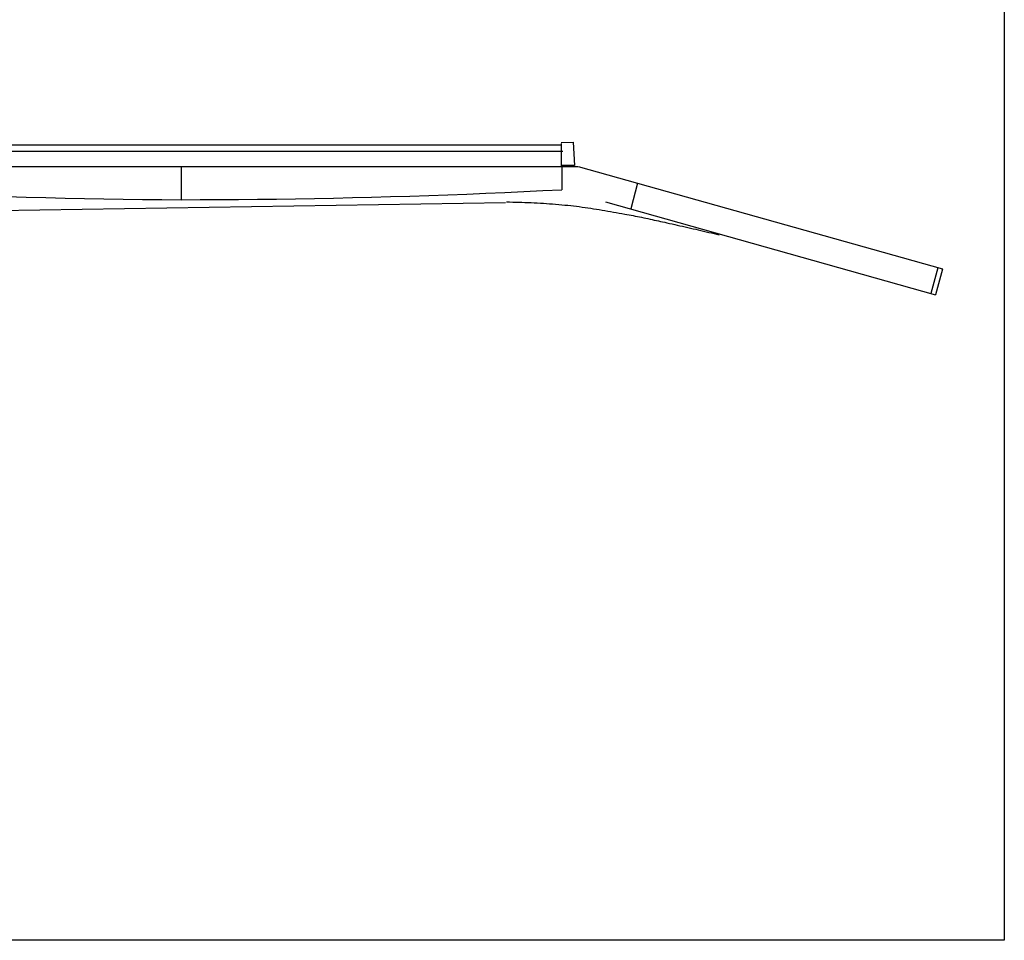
# Model space of a CAD drawing. Extents: x -330 to 789, y -284 to 512.
# Tile 5 of 10: x 366 to 789, y -284 to 112. Entities that reach past the tile are written whole.
import ezdxf

# ---------------------------------------------------------------- set-up
doc = ezdxf.new("R2010")
doc.units = 0
for name, color, linetype in [('BORDER', 7, 'CONTINUOUS'), ('NECK', 7, 'CONTINUOUS'), ('TrussRod', 5, 'CONTINUOUS')]:
    doc.layers.add(name, color=color, linetype=linetype)

# ---------------------------------------------------------------- blocks, each defined once
blk = doc.blocks.new('*E71')
at = {"layer": 'NECK', "color": 7, "linetype": 'CONTINUOUS'}
blk.add_lwpolyline([(905.448334, -59.221345), (906.76842, -59.234217), (908.088537, -59.25335), (909.408661, -59.27874), (910.728768, -59.310388), (912.048834, -59.348292), (913.368835, -59.39245), (914.688747, -59.442861), (916.008546, -59.499525), (917.328207, -59.562439), (918.647708, -59.631603), (919.967023, -59.707015), (921.286128, -59.788674), (922.605, -59.876578), (923.923615, -59.970727), (925.241948, -60.071119), (926.559975, -60.177753), (927.877672, -60.290627), (929.195016, -60.409741), (930.511982, -60.535093), (931.828546, -60.666681), (933.055833, -60.797057), (934.282532, -60.936595), (935.508672, -61.084776), (936.734279, -61.241083), (937.959381, -61.404999), (939.184006, -61.576004), (940.408181, -61.753581), (941.631934, -61.937213), (942.855292, -62.126382), (944.078283, -62.320569), (945.300935, -62.519257), (946.523274, -62.721928), (947.745329, -62.928063), (948.967126, -63.137146), (950.188694, -63.348659), (951.41006, -63.562083), (952.631251, -63.7769), (953.852296, -63.992593), (955.073221, -64.208644), (956.294054, -64.424535), (957.200878, -64.586918), (958.107278, -64.753468), (959.01328, -64.923937), (959.918907, -65.098078), (960.824182, -65.275646), (961.729129, -65.456392), (962.633771, -65.64007), (963.538134, -65.826433), (964.44224, -66.015234), (965.346113, -66.206227), (966.249776, -66.399164), (967.153255, -66.593798), (968.056571, -66.789884), (968.95975, -66.987173), (969.862815, -67.185419), (970.765788, -67.384375), (971.668696, -67.583794), (972.57156, -67.78343), (973.474405, -67.983035), (974.377254, -68.182363), (975.5061, -68.431882), (976.634813, -68.682522), (977.763394, -68.934283), (978.89184, -69.187166), (980.020152, -69.44117), (981.148329, -69.696294), (982.276369, -69.952538), (983.404272, -70.209903), (984.532037, -70.468387), (985.659663, -70.727991), (986.787149, -70.988715), (987.914494, -71.250557), (989.041697, -71.513519), (990.168758, -71.777598), (991.295676, -72.042797), (992.42245, -72.309113), (993.549078, -72.576547), (994.675561, -72.845098), (995.801897, -73.114767), (996.928085, -73.385553)], dxfattribs=at)
blk = doc.blocks.new('*C117')
at = {"layer": 'TrussRod', "color": 5, "linetype": 'CONTINUOUS'}
blk.add_lwpolyline([(360.08468, 36.132177), (368.415868, 35.880191), (376.747274, 35.645201), (385.078941, 35.430586), (393.410916, 35.239723), (401.743244, 35.075988), (410.075971, 34.94276), (418.409141, 34.843415), (426.742801, 34.781332), (435.076996, 34.759887), (443.264463, 34.770644), (451.452128, 34.802914), (459.639905, 34.856694), (467.827711, 34.931982), (476.01546, 35.028776), (484.203068, 35.147074), (492.39045, 35.286873), (500.577521, 35.448172), (508.764197, 35.630967), (516.950393, 35.835258), (525.136025, 36.061041), (533.321007, 36.308314), (541.505255, 36.577076), (549.688685, 36.867323), (557.871212, 37.179054), (566.05275, 37.512267), (574.233216, 37.866958), (582.412525, 38.243127), (590.590591, 38.640771), (598.767331, 39.059887)], dxfattribs=at)

msp = doc.modelspace()

# ---------------------------------------------------------------- linework, layer by layer
at = {"layer": 'BORDER', "color": 7, "linetype": 'CONTINUOUS'}
msp.add_polyline3d([(-329.751279, 512.449514, -2), (789.082544, 512.449514, -2), (789.082544, -283.904317, -2), (-329.751279, -283.904317, -2), (-329.751279, 512.449514, -2), (-329.751279, 512.449514, -2)], close=True, dxfattribs=at)
at = {"layer": 'NECK', "color": 1, "linetype": 'CONTINUOUS'}
msp.add_line((598.201757, 58.234723, -2), (-51.93315, 58.220296, -2), dxfattribs=at)
at = {"layer": 'NECK', "color": 7, "linetype": 'CONTINUOUS'}
for p, q in [((141.951997, 55.698236, -2), (599.14035, 55.698236, -2)), ((598.482351, 58.871475, -2), (598.482351, 49.253359, -2)), ((141.951997, 49.059887, -2), (605.656175, 49.059887, -2)), ((605.850663, 48.991688, -2), (762.430792, 4.995129, -2)), ((631.347056, 41.828405, -2), (628.494255, 30.777475, -2)), ((574.589435, 33.392075, -2), (258.49883, 28.429397, -2)), ((617.591965, 33.764667, -2), (759.51532, -6.240919, -2)), ((760.445675, 5.477199, -2), (757.535673, -5.669032, -2)), ((762.430741, 4.926066, -2), (759.51532, -6.240919, -2))]:
    msp.add_line(p, q, dxfattribs=at)
msp.add_polyline3d([(598.458475, 59.428523, -2), (603.661234, 59.442213, -2), (604.228974, 49.506749, -2), (598.458475, 49.500171, -2)], dxfattribs=at)
at = {"layer": 'TrussRod', "color": 5, "linetype": 'CONTINUOUS'}
for p, q in [((435.076996, 49.059887, -2), (435.076996, 34.759887)), ((598.767331, 49.059887, -2), (598.767331, 39.059887))]:
    msp.add_line(p, q, dxfattribs=at)

# ---------------------------------------------------------------- block references
at = {"layer": 'NECK', "color": 7, "linetype": 'CONTINUOUS'}
msp.add_blockref('*E71', (-330.450137, 93.003259, -2), dxfattribs=at)
at = {"layer": 'TrussRod', "color": 5, "linetype": 'CONTINUOUS'}
msp.add_blockref('*C117', (0, 0), dxfattribs=at)

doc.saveas('drawing.dxf')
